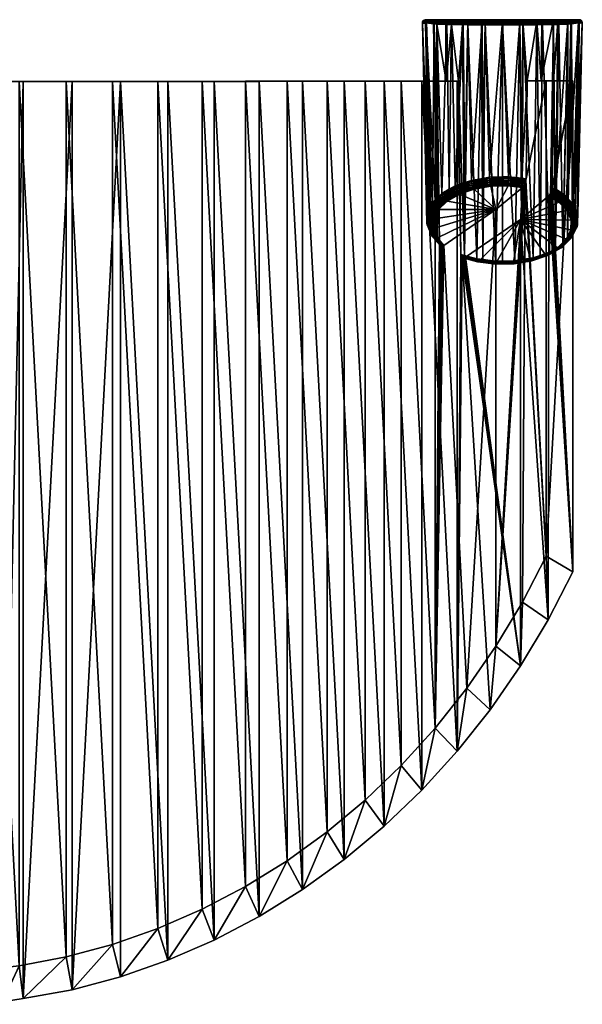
# Model space of a CAD drawing. Extents: x -0.181 to 0.325, y -0.171 to 0.005.
# Tile 256 of 256: x 0.24 to 0.325, y -0.15 to -0.001. Entities that reach past the tile are written whole.
import ezdxf

# ---------------------------------------------------------------- set-up
doc = ezdxf.new("R2010")
doc.units = 0
doc.layers.add('mesh', color=7, linetype='CONTINUOUS')

msp = doc.modelspace()

# ---------------------------------------------------------------- meshes
at = {"layer": 'mesh'}
mesh = msp.add_polyface(dxfattribs=at)
corners = [(0.30486, -0.01015, -0.20759), (0.29806, -0.01016, -0.21201), (0.29259, -0.01017, -0.21767), (0.30114, -0.01017, -0.21604), (0.30649, -0.01016, -0.20967), (0.29544, -0.01018, -0.22195), (0.28682, -0.01018, -0.22288), (0.28942, -0.01018, -0.22738), (0.28077, -0.01018, -0.22761), (0.28312, -0.01019, -0.23231), (0.27447, -0.01019, -0.23183), (0.27654, -0.0102, -0.23671), (0.26794, -0.0102, -0.23553), (0.26974, -0.01021, -0.24057), (0.26123, -0.0102, -0.23869), (0.26274, -0.01021, -0.24386), (0.25435, -0.01021, -0.24129), (0.25556, -0.01021, -0.24658), (0.24734, -0.01021, -0.24333), (0.24826, -0.01022, -0.2487), (0.24023, -0.01021, -0.24479), (0.24084, -0.01022, -0.25023), (0.23306, -0.01021, -0.24567), (0.23336, -0.01022, -0.25115), (0.22585, -0.01021, -0.24597), (0.22585, -0.01022, -0.25145), (0.21864, -0.01021, -0.24567), (0.21833, -0.01022, -0.25115), (0.21147, -0.01021, -0.24479), (0.21085, -0.01022, -0.25023), (0.20436, -0.01021, -0.24333), (0.20344, -0.01022, -0.2487), (0.19735, -0.01021, -0.24129), (0.19613, -0.01021, -0.24658), (0.30128, -0.00137, -0.20327), (0.30197, -0.03103, -0.18327), (0.30194, -0.03171, -0.18427), (0.30176, -0.0013, -0.19957), (0.302, -0.0301, -0.18188), (0.30172, -0.00144, -0.20699), (0.30183, -0.00136, -0.20787), (0.30125, -0.00138, -0.20344), (0.30186, -0.00121, -0.19902), (0.30128, -0.0012, -0.20344), (0.30192, -0.00107, -0.19903), (0.30187, -0.00117, -0.20786), (0.30137, -0.00105, -0.20344), (0.30203, -0.00096, -0.19906), (0.30197, -0.00101, -0.20783), (0.3015, -0.00093, -0.20344), (0.30213, -0.0009, -0.20779), (0.30167, -0.00087, -0.20344), (0.30217, -0.00089, -0.1991), (0.30235, -0.03268, -0.18571), (0.30236, -0.02939, -0.18082)]
mesh.append_faces([[corners[k] for k in face] for face in [(0, 1, 2, 2), (2, 3, 4, 4), (2, 5, 3, 3), (6, 5, 2, 2), (6, 7, 5, 5), (8, 7, 6, 6), (8, 9, 7, 7), (10, 9, 8, 8), (10, 11, 9, 9), (12, 11, 10, 10), (12, 13, 11, 11), (14, 13, 12, 12), (14, 15, 13, 13), (16, 15, 14, 14), (16, 17, 15, 15), (18, 17, 16, 16), (18, 19, 17, 17), (20, 19, 18, 18), (20, 21, 19, 19), (22, 21, 20, 20), (22, 23, 21, 21), (24, 23, 22, 22), (24, 25, 23, 23), (26, 25, 24, 24), (26, 27, 25, 25), (28, 27, 26, 26), (28, 29, 27, 27), (30, 29, 28, 28), (30, 31, 29, 29), (32, 31, 30, 30), (32, 33, 31, 31), (34, 35, 36, 36), (37, 35, 34, 34), (37, 38, 35, 35), (39, 40, 41, 41), (41, 37, 34, 34), (42, 37, 41, 41), (41, 43, 42, 42), (41, 40, 43, 43), (42, 43, 44, 44), (40, 45, 43, 43), (43, 46, 44, 44), (43, 45, 46, 46), (44, 46, 47, 47), (45, 48, 46, 46), (46, 49, 47, 47), (46, 48, 49, 49), (48, 50, 49, 49), (49, 51, 52, 52), (49, 50, 51, 51), (41, 53, 39, 39), (34, 36, 41, 41), (42, 54, 37, 37)]])
mesh = msp.add_polyface(dxfattribs=at)
corners = [(0.30319, -0.01015, -0.20591), (0.30347, -0.01015, -0.20555), (0.30384, -0.03462, -0.18858), (0.30486, -0.01015, -0.20759), (0.29259, -0.01017, -0.21767), (0.30649, -0.01016, -0.20967), (0.29806, -0.01016, -0.21201), (0.3034, -0.00143, -0.21168), (0.30343, -0.00153, -0.21167), (0.3048, -0.00157, -0.21345), (0.30292, -0.00151, -0.21045), (0.3056, -0.00137, -0.21456), (0.3034, -0.00132, -0.21168), (0.30561, -0.00148, -0.21455), (0.3056, -0.00126, -0.21456), (0.30347, -0.03422, -0.188), (0.30172, -0.00144, -0.20699), (0.30235, -0.03268, -0.18571), (0.3026, -0.03327, -0.18659), (0.30176, -0.0013, -0.19957), (0.30236, -0.02939, -0.18082), (0.302, -0.0301, -0.18188), (0.30302, -0.00123, -0.19617), (0.30349, -0.02785, -0.17855), (0.30277, -0.02855, -0.17959), (0.30183, -0.00136, -0.20787), (0.30344, -0.00115, -0.19522), (0.30186, -0.00121, -0.19902), (0.30351, -0.00103, -0.19526), (0.30565, -0.0011, -0.19237), (0.30192, -0.00107, -0.19903), (0.30342, -0.00122, -0.21167), (0.30187, -0.00117, -0.20786), (0.30563, -0.00115, -0.21453), (0.30203, -0.00096, -0.19906), (0.30351, -0.00104, -0.21162), (0.30197, -0.00101, -0.20783), (0.30366, -0.00091, -0.19534), (0.30574, -0.00096, -0.19246), (0.30573, -0.00098, -0.21443), (0.30217, -0.00089, -0.1991), (0.3015, -0.00093, -0.20344), (0.30365, -0.00091, -0.21154), (0.30213, -0.0009, -0.20779), (0.30377, -0.00087, -0.19541), (0.30383, -0.00087, -0.21144), (0.30232, -0.00087, -0.20774), (0.30167, -0.00087, -0.20344), (0.30232, -0.00087, -0.19914), (0.30125, -0.00138, -0.20344), (0.30194, -0.03171, -0.18427), (0.3042, -0.02716, -0.17753), (0.30493, -0.00118, -0.19325)]
mesh.append_faces([[corners[k] for k in face] for face in [(0, 1, 2, 2), (3, 1, 0, 0), (3, 4, 5, 5), (0, 6, 3, 3), (7, 8, 9, 9), (7, 10, 8, 8), (7, 11, 12, 12), (13, 11, 7, 7), (11, 14, 12, 12), (15, 2, 1, 1), (8, 3, 9, 9), (8, 1, 3, 3), (10, 1, 8, 8), (10, 15, 1, 1), (16, 17, 18, 18), (19, 20, 21, 21), (22, 23, 24, 24), (25, 10, 7, 7), (26, 22, 27, 27), (7, 12, 25, 25), (26, 28, 29, 29), (26, 30, 28, 28), (27, 30, 26, 26), (25, 31, 32, 32), (12, 31, 25, 25), (12, 14, 31, 31), (14, 33, 31, 31), (30, 34, 28, 28), (32, 35, 36, 36), (31, 35, 32, 32), (31, 33, 35, 35), (28, 37, 38, 38), (28, 34, 37, 37), (33, 39, 35, 35), (34, 40, 37, 37), (34, 41, 40, 40), (36, 42, 43, 43), (35, 42, 36, 36), (35, 39, 42, 42), (37, 40, 44, 44), (45, 43, 42, 42), (46, 43, 45, 45), (46, 47, 43, 43), (48, 40, 47, 47), (48, 44, 40, 40), (25, 15, 10, 10), (25, 18, 15, 15), (16, 18, 25, 25), (49, 50, 17, 17), (27, 24, 20, 20), (22, 24, 27, 27), (26, 23, 22, 22), (26, 51, 23, 23), (52, 51, 26, 26)]])
mesh = msp.add_polyface(dxfattribs=at)
corners = [(0.3081, -0.00129, -0.21649), (0.30811, -0.00117, -0.21646), (0.3056, -0.00126, -0.21456), (0.31071, -0.00119, -0.21755), (0.31071, -0.0013, -0.21758), (0.31335, -0.00119, -0.2179), (0.31077, -0.00092, -0.21732), (0.31335, -0.00088, -0.21755), (0.3108, -0.00088, -0.21721), (0.31335, -0.00092, -0.21766), (0.31083, -0.00087, -0.2171), (0.31335, -0.00087, -0.21743), (0.32286, -0.00087, -0.21144), (0.30232, -0.00087, -0.20774), (0.30383, -0.00087, -0.21144), (0.31836, -0.00087, -0.21606), (0.30834, -0.00087, -0.21606), (0.30344, -0.00115, -0.19522), (0.30565, -0.0011, -0.19237), (0.30493, -0.00118, -0.19325), (0.30814, -0.00107, -0.19047), (0.31073, -0.00105, -0.18941), (0.31027, -0.0011, -0.18956), (0.3074, -0.00113, -0.191), (0.31077, -0.00094, -0.18953), (0.31335, -0.00097, -0.18914), (0.3082, -0.00095, -0.19058), (0.30574, -0.00096, -0.19246), (0.30351, -0.00103, -0.19526), (0.30563, -0.00115, -0.21453), (0.30814, -0.00107, -0.21641), (0.31073, -0.00108, -0.21749), (0.31335, -0.00108, -0.21784), (0.30573, -0.00098, -0.21443), (0.31081, -0.00088, -0.18968), (0.31335, -0.00089, -0.18929), (0.30828, -0.00088, -0.19072), (0.30586, -0.00088, -0.19258), (0.30366, -0.00091, -0.19534), (0.30823, -0.00092, -0.21625), (0.30377, -0.00087, -0.19541), (0.30587, -0.00088, -0.21429), (0.30365, -0.00091, -0.21154), (0.30834, -0.00087, -0.19082), (0.31083, -0.00087, -0.18979), (0.31335, -0.00087, -0.1894), (0.32495, -0.00087, -0.20344), (0.30167, -0.00087, -0.20344), (0.32293, -0.00087, -0.19541), (0.30232, -0.00087, -0.19914), (0.31836, -0.00087, -0.19082), (0.31588, -0.00087, -0.18973)]
mesh.append_faces([[corners[k] for k in face] for face in [(0, 1, 2, 2), (0, 3, 1, 1), (4, 3, 0, 0), (4, 5, 3, 3), (6, 7, 8, 8), (9, 7, 6, 6), (10, 8, 11, 11), (12, 13, 14, 14), (10, 15, 16, 16), (17, 18, 19, 19), (20, 21, 22, 22), (20, 23, 18, 18), (21, 24, 25, 25), (21, 26, 24, 24), (20, 26, 21, 21), (20, 27, 26, 26), (18, 27, 20, 20), (18, 28, 27, 27), (2, 1, 29, 29), (1, 30, 29, 29), (1, 31, 30, 30), (3, 31, 1, 1), (3, 32, 31, 31), (5, 32, 3, 3), (29, 30, 33, 33), (24, 34, 35, 35), (24, 36, 34, 34), (26, 36, 24, 24), (26, 37, 36, 36), (27, 37, 26, 26), (27, 38, 37, 37), (30, 39, 33, 33), (30, 6, 39, 39), (31, 6, 30, 30), (31, 9, 6, 6), (32, 9, 31, 31), (38, 40, 37, 37), (33, 41, 42, 42), (33, 39, 41, 41), (6, 8, 39, 39), (10, 39, 8, 8), (16, 39, 10, 10), (16, 41, 39, 39), (14, 42, 41, 41), (43, 36, 37, 37), (43, 34, 36, 36), (44, 34, 43, 43), (44, 45, 34, 34), (13, 46, 47, 47), (48, 40, 49, 49), (15, 41, 16, 16), (41, 12, 14, 14), (50, 43, 37, 37), (51, 44, 43, 43)]])
mesh = msp.add_polyface(dxfattribs=at)
corners = [(0.31599, -0.0013, -0.21758), (0.31598, -0.00119, -0.21755), (0.31335, -0.00131, -0.21793), (0.31859, -0.00117, -0.21646), (0.3186, -0.00129, -0.21649), (0.31335, -0.00119, -0.2179), (0.31592, -0.00092, -0.21732), (0.31589, -0.00088, -0.21721), (0.31335, -0.00092, -0.21766), (0.31335, -0.00088, -0.21755), (0.31335, -0.00087, -0.21743), (0.31586, -0.00087, -0.2171), (0.3108, -0.00088, -0.21721), (0.31836, -0.00087, -0.21606), (0.30232, -0.00087, -0.19914), (0.32495, -0.00087, -0.20344), (0.32438, -0.00087, -0.19914), (0.30232, -0.00087, -0.20774), (0.32438, -0.00087, -0.20774), (0.32286, -0.00087, -0.21144), (0.31083, -0.00087, -0.2171), (0.31856, -0.00107, -0.19047), (0.31643, -0.0011, -0.18956), (0.31597, -0.0011, -0.18938), (0.31594, -0.00097, -0.18948), (0.31335, -0.00097, -0.18914), (0.31335, -0.00109, -0.18903), (0.31073, -0.00105, -0.18941), (0.32107, -0.00115, -0.21453), (0.31849, -0.00095, -0.19058), (0.31597, -0.00108, -0.21749), (0.31856, -0.00107, -0.21641), (0.31335, -0.00108, -0.21784), (0.31591, -0.00089, -0.18963), (0.31335, -0.00089, -0.18929), (0.31077, -0.00094, -0.18953), (0.31847, -0.00092, -0.21625), (0.32097, -0.00098, -0.21443), (0.31841, -0.00088, -0.19072), (0.31588, -0.00087, -0.18973), (0.31335, -0.00087, -0.1894), (0.31081, -0.00088, -0.18968), (0.31836, -0.00087, -0.19082), (0.32084, -0.00088, -0.19258), (0.30167, -0.00087, -0.20344), (0.30586, -0.00088, -0.19258), (0.32293, -0.00087, -0.19541), (0.30377, -0.00087, -0.19541), (0.30587, -0.00088, -0.21429), (0.32083, -0.00088, -0.21429), (0.30834, -0.00087, -0.19082), (0.31083, -0.00087, -0.18979)]
mesh.append_faces([[corners[k] for k in face] for face in [(0, 1, 2, 2), (0, 3, 1, 1), (4, 3, 0, 0), (2, 1, 5, 5), (6, 7, 8, 8), (8, 7, 9, 9), (10, 9, 11, 11), (10, 12, 9, 9), (11, 7, 13, 13), (11, 9, 7, 7), (14, 15, 16, 16), (17, 18, 15, 15), (19, 18, 17, 17), (20, 11, 13, 13), (10, 11, 20, 20), (21, 22, 23, 23), (23, 24, 21, 21), (23, 25, 24, 24), (26, 25, 23, 23), (26, 27, 25, 25), (4, 28, 3, 3), (21, 24, 29, 29), (1, 30, 5, 5), (1, 31, 30, 30), (3, 31, 1, 1), (3, 28, 31, 31), (5, 30, 32, 32), (24, 33, 29, 29), (24, 34, 33, 33), (25, 34, 24, 24), (25, 35, 34, 34), (30, 6, 32, 32), (30, 36, 6, 6), (31, 36, 30, 30), (31, 37, 36, 36), (29, 33, 38, 38), (32, 6, 8, 8), (6, 36, 7, 7), (33, 39, 38, 38), (33, 40, 39, 39), (34, 40, 33, 33), (34, 41, 40, 40), (42, 38, 39, 39), (42, 43, 38, 38), (13, 7, 36, 36), (14, 44, 15, 15), (45, 46, 43, 43), (46, 14, 16, 16), (45, 47, 46, 46), (48, 49, 19, 19), (13, 49, 48, 48), (42, 45, 43, 43), (39, 50, 42, 42), (40, 51, 39, 39)]])
mesh = msp.add_polyface(dxfattribs=at)
corners = [(0.30708, -0.0364, -0.19123), (0.30669, -0.01016, -0.20943), (0.30649, -0.01016, -0.20967), (0.30486, -0.01015, -0.20759), (0.30868, -0.02541, -0.17447), (0.30867, -0.02518, -0.17458), (0.3104, -0.02488, -0.17415), (0.30766, -0.02552, -0.17509), (0.30624, -0.02624, -0.1757), (0.30872, -0.02566, -0.17441), (0.31142, -0.02494, -0.17378), (0.31142, -0.02471, -0.17389), (0.31144, -0.02519, -0.17373), (0.31147, -0.02545, -0.17375), (0.30879, -0.02591, -0.17442), (0.3115, -0.02569, -0.17383), (0.30729, -0.00161, -0.21579), (0.30811, -0.00152, -0.21647), (0.30561, -0.00148, -0.21455), (0.30563, -0.00159, -0.21453), (0.3048, -0.00157, -0.21345), (0.3034, -0.00143, -0.21168), (0.31071, -0.00154, -0.21755), (0.31073, -0.00165, -0.2175), (0.31335, -0.00155, -0.2179), (0.3102, -0.00164, -0.21728), (0.30813, -0.00163, -0.21643), (0.30809, -0.0014, -0.21649), (0.3056, -0.00137, -0.21456), (0.31071, -0.00142, -0.21758), (0.31335, -0.00143, -0.21793), (0.3081, -0.00129, -0.21649), (0.3056, -0.00126, -0.21456), (0.31071, -0.0013, -0.21758), (0.31335, -0.00131, -0.21793), (0.31335, -0.00119, -0.2179), (0.3104, -0.03718, -0.19239), (0.30949, -0.03707, -0.19222), (0.30764, -0.03656, -0.19146), (0.30493, -0.00118, -0.19325), (0.3053, -0.02653, -0.17659), (0.3042, -0.02716, -0.17753), (0.3074, -0.00113, -0.191), (0.30621, -0.02601, -0.17582), (0.31027, -0.0011, -0.18956), (0.30565, -0.0011, -0.19237), (0.30814, -0.00107, -0.19047), (0.31073, -0.00105, -0.18941), (0.31335, -0.00109, -0.18903)]
mesh.append_faces([[corners[k] for k in face] for face in [(0, 1, 2, 2), (2, 1, 3, 3), (4, 5, 6, 6), (4, 7, 5, 5), (4, 8, 7, 7), (9, 8, 4, 4), (10, 6, 11, 11), (10, 4, 6, 6), (12, 4, 10, 10), (12, 9, 4, 4), (13, 9, 12, 12), (13, 14, 9, 9), (15, 14, 13, 13), (16, 17, 18, 18), (18, 19, 16, 16), (18, 20, 19, 19), (21, 20, 18, 18), (22, 23, 24, 24), (22, 25, 23, 23), (17, 25, 22, 22), (17, 26, 25, 25), (16, 26, 17, 17), (18, 27, 28, 28), (17, 27, 18, 18), (17, 29, 27, 27), (22, 29, 17, 17), (22, 30, 29, 29), (24, 30, 22, 22), (28, 31, 32, 32), (27, 31, 28, 28), (27, 33, 31, 31), (29, 33, 27, 27), (29, 34, 33, 33), (30, 34, 29, 29), (34, 35, 33, 33), (25, 36, 23, 23), (26, 37, 25, 25), (16, 38, 26, 26), (16, 1, 38, 38), (19, 1, 16, 16), (19, 3, 1, 1), (20, 3, 19, 19), (39, 40, 41, 41), (42, 7, 43, 43), (44, 6, 5, 5), (45, 40, 39, 39), (45, 43, 40, 40), (42, 43, 45, 45), (46, 7, 42, 42), (46, 5, 7, 7), (44, 5, 46, 46), (47, 6, 44, 44), (47, 11, 6, 6), (48, 11, 47, 47)]])
mesh = msp.add_polyface(dxfattribs=at)
corners = [(0.31924, -0.01012, -0.18506), (0.31999, -0.01011, -0.17777), (0.3171, -0.01012, -0.18391), (0.32401, -0.01011, -0.18035), (0.32107, -0.01012, -0.1866), (0.32329, -0.00143, -0.21168), (0.32109, -0.00148, -0.21455), (0.32189, -0.00157, -0.21345), (0.32327, -0.00153, -0.21167), (0.32378, -0.00151, -0.21045), (0.31859, -0.00152, -0.21647), (0.31599, -0.00154, -0.21755), (0.3165, -0.00164, -0.21728), (0.32107, -0.00159, -0.21453), (0.31941, -0.00161, -0.21579), (0.31857, -0.00163, -0.21643), (0.31597, -0.00165, -0.2175), (0.31335, -0.00165, -0.21784), (0.31335, -0.00155, -0.2179), (0.31073, -0.00165, -0.2175), (0.31599, -0.00142, -0.21758), (0.3186, -0.0014, -0.21649), (0.3211, -0.00137, -0.21456), (0.3233, -0.00132, -0.21168), (0.31335, -0.00143, -0.21793), (0.31599, -0.0013, -0.21758), (0.3186, -0.00129, -0.21649), (0.3211, -0.00126, -0.21456), (0.31335, -0.00131, -0.21793), (0.3232, -0.03421, -0.18798), (0.32249, -0.0349, -0.18901), (0.3214, -0.03553, -0.18994), (0.32493, -0.0013, -0.19957), (0.32544, -0.00129, -0.20344), (0.32542, -0.00137, -0.20327), (0.32487, -0.00136, -0.20787), (0.32497, -0.00144, -0.20699), (0.32328, -0.00122, -0.21167), (0.32483, -0.00117, -0.20786), (0.31597, -0.0011, -0.18938), (0.31429, -0.02464, -0.17379), (0.31335, -0.00109, -0.18903), (0.31643, -0.0011, -0.18956), (0.31631, -0.02487, -0.17413), (0.31856, -0.00107, -0.19047), (0.3193, -0.00113, -0.191), (0.32105, -0.0011, -0.19237), (0.32176, -0.00118, -0.19325), (0.32326, -0.00115, -0.19522), (0.32141, -0.02652, -0.17658), (0.32368, -0.00123, -0.19617), (0.32321, -0.02785, -0.17854), (0.32434, -0.02938, -0.18082), (0.32484, -0.00121, -0.19902), (0.32473, -0.03103, -0.18326), (0.3247, -0.03194, -0.18461), (0.32434, -0.03268, -0.18571), (0.32394, -0.0335, -0.18692)]
mesh.append_faces([[corners[k] for k in face] for face in [(0, 1, 2, 2), (0, 3, 1, 1), (4, 3, 0, 0), (5, 6, 7, 7), (5, 8, 9, 9), (7, 8, 5, 5), (10, 11, 12, 12), (6, 13, 7, 7), (6, 14, 13, 13), (10, 14, 6, 6), (10, 15, 14, 14), (12, 15, 10, 10), (11, 16, 12, 12), (11, 17, 16, 16), (18, 17, 11, 11), (18, 19, 17, 17), (11, 20, 18, 18), (11, 21, 20, 20), (10, 21, 11, 11), (10, 22, 21, 21), (6, 22, 10, 10), (6, 23, 22, 22), (5, 23, 6, 6), (18, 20, 24, 24), (20, 25, 24, 24), (20, 26, 25, 25), (21, 26, 20, 20), (21, 27, 26, 26), (22, 27, 21, 21), (24, 25, 28, 28), (8, 29, 9, 9), (7, 30, 8, 8), (13, 31, 7, 7), (32, 33, 34, 34), (35, 36, 33, 33), (5, 9, 35, 35), (5, 35, 23, 23), (23, 37, 22, 22), (35, 38, 23, 23), (39, 40, 41, 41), (42, 43, 39, 39), (44, 2, 42, 42), (44, 0, 2, 2), (45, 0, 44, 44), (46, 0, 45, 45), (46, 4, 0, 0), (47, 4, 46, 46), (48, 49, 47, 47), (50, 51, 48, 48), (32, 52, 53, 53), (33, 54, 34, 34), (36, 55, 33, 33), (35, 56, 36, 36), (9, 57, 35, 35)]])
mesh = msp.add_polyface(dxfattribs=at)
corners = [(0.31999, -0.01011, -0.17777), (0.31694, -0.02494, -0.17423), (0.3171, -0.01012, -0.18391), (0.31142, -0.02494, -0.17378), (0.31142, -0.02471, -0.17389), (0.31335, -0.02466, -0.17382), (0.31429, -0.02487, -0.17368), (0.31429, -0.02464, -0.17379), (0.31631, -0.02487, -0.17413), (0.31682, -0.02556, -0.17405), (0.31426, -0.02538, -0.17365), (0.31428, -0.02513, -0.17363), (0.31678, -0.02566, -0.17407), (0.31144, -0.02519, -0.17373), (0.31147, -0.02545, -0.17375), (0.31425, -0.02563, -0.17373), (0.3115, -0.02569, -0.17383), (0.31423, -0.02584, -0.17387), (0.31154, -0.02591, -0.17397), (0.31073, -0.00165, -0.2175), (0.31232, -0.03742, -0.19274), (0.31335, -0.00165, -0.21784), (0.31643, -0.0011, -0.18956), (0.32176, -0.00118, -0.19325), (0.32141, -0.02652, -0.17658), (0.32107, -0.01012, -0.1866), (0.32493, -0.0013, -0.19957), (0.32542, -0.00137, -0.20327), (0.32434, -0.02938, -0.18082), (0.32475, -0.03032, -0.18221), (0.32473, -0.03103, -0.18326), (0.32497, -0.00144, -0.20699), (0.32434, -0.03268, -0.18571), (0.3247, -0.03194, -0.18461), (0.32378, -0.00151, -0.21045), (0.3232, -0.03421, -0.18798), (0.32394, -0.0335, -0.18692), (0.31941, -0.00161, -0.21579), (0.32047, -0.03606, -0.19072), (0.32107, -0.00159, -0.21453), (0.31857, -0.00163, -0.21643), (0.31904, -0.03654, -0.19144), (0.3165, -0.00164, -0.21728), (0.31799, -0.0369, -0.19196), (0.31597, -0.00165, -0.2175), (0.31629, -0.03718, -0.19238), (0.31521, -0.03736, -0.19265), (0.31335, -0.0374, -0.19271), (0.31692, -0.02513, -0.17413), (0.32401, -0.01011, -0.18035), (0.32088, -0.02643, -0.17599), (0.32086, -0.02654, -0.17595), (0.3209, -0.02624, -0.17608), (0.31686, -0.02542, -0.17406), (0.31673, -0.02578, -0.17409), (0.31656, -0.02606, -0.17422), (0.31335, -0.00109, -0.18903), (0.31597, -0.0011, -0.18938), (0.32326, -0.00115, -0.19522), (0.3227, -0.02732, -0.17776), (0.32321, -0.02785, -0.17854), (0.32368, -0.00123, -0.19617), (0.32484, -0.00121, -0.19902), (0.32407, -0.02875, -0.17988), (0.32544, -0.00129, -0.20344), (0.32487, -0.00136, -0.20787)]
mesh.append_faces([[corners[k] for k in face] for face in [(0, 1, 2, 2), (3, 4, 5, 5), (6, 7, 8, 8), (9, 10, 11, 11), (12, 10, 9, 9), (6, 5, 7, 7), (6, 3, 5, 5), (11, 3, 6, 6), (11, 13, 3, 3), (10, 13, 11, 11), (10, 14, 13, 13), (15, 14, 10, 10), (15, 16, 14, 14), (17, 16, 15, 15), (17, 18, 16, 16), (19, 20, 21, 21), (2, 1, 8, 8), (22, 2, 8, 8), (23, 24, 25, 25), (26, 27, 28, 28), (27, 29, 28, 28), (27, 30, 29, 29), (31, 32, 33, 33), (34, 35, 36, 36), (37, 38, 39, 39), (40, 41, 37, 37), (42, 43, 40, 40), (44, 45, 42, 42), (21, 46, 44, 44), (20, 47, 21, 21), (0, 48, 1, 1), (49, 50, 51, 51), (49, 52, 50, 50), (25, 52, 49, 49), (11, 48, 53, 53), (6, 48, 11, 11), (8, 48, 6, 6), (1, 48, 8, 8), (9, 11, 53, 53), (54, 10, 12, 12), (54, 15, 10, 10), (55, 17, 15, 15), (24, 52, 25, 25), (56, 5, 4, 4), (56, 7, 5, 5), (57, 8, 7, 7), (58, 59, 24, 24), (58, 60, 59, 59), (61, 62, 60, 60), (62, 63, 60, 60), (62, 28, 63, 63), (64, 33, 30, 30), (65, 36, 32, 32)]])
mesh = msp.add_polyface(dxfattribs=at)
corners = [(0.32105, -0.0011, -0.19237), (0.3193, -0.00113, -0.191), (0.31856, -0.00107, -0.19047), (0.32326, -0.00115, -0.19522), (0.32176, -0.00118, -0.19325), (0.32484, -0.00121, -0.19902), (0.32368, -0.00123, -0.19617), (0.32493, -0.0013, -0.19957), (0.32544, -0.00129, -0.20344), (0.3211, -0.00137, -0.21456), (0.32328, -0.00122, -0.21167), (0.3211, -0.00126, -0.21456), (0.3233, -0.00132, -0.21168), (0.32483, -0.00117, -0.20786), (0.32487, -0.00136, -0.20787), (0.32538, -0.00112, -0.20344), (0.32477, -0.00107, -0.19903), (0.32319, -0.00103, -0.19526), (0.32107, -0.00115, -0.21453), (0.3186, -0.00129, -0.21649), (0.32096, -0.00096, -0.19246), (0.31849, -0.00095, -0.19058), (0.32319, -0.00104, -0.21162), (0.32472, -0.00101, -0.20783), (0.32527, -0.00099, -0.20344), (0.32467, -0.00096, -0.19906), (0.32097, -0.00098, -0.21443), (0.31856, -0.00107, -0.21641), (0.32304, -0.00091, -0.19534), (0.32304, -0.00091, -0.21154), (0.32457, -0.0009, -0.20779), (0.32512, -0.0009, -0.20344), (0.32453, -0.00089, -0.1991), (0.32084, -0.00088, -0.19258), (0.31841, -0.00088, -0.19072), (0.32083, -0.00088, -0.21429), (0.31847, -0.00092, -0.21625), (0.32293, -0.00087, -0.19541), (0.32438, -0.00087, -0.19914), (0.32495, -0.00087, -0.20344), (0.32438, -0.00087, -0.20774), (0.32286, -0.00087, -0.21144), (0.31836, -0.00087, -0.21606)]
mesh.append_faces([[corners[k] for k in face] for face in [(0, 1, 2, 2), (3, 4, 0, 0), (5, 6, 3, 3), (7, 5, 8, 8), (9, 10, 11, 11), (12, 13, 10, 10), (14, 15, 13, 13), (8, 15, 14, 14), (8, 16, 15, 15), (5, 16, 8, 8), (5, 17, 16, 16), (3, 17, 5, 5), (3, 0, 17, 17), (11, 18, 19, 19), (11, 10, 18, 18), (0, 20, 17, 17), (0, 21, 20, 20), (2, 21, 0, 0), (10, 22, 18, 18), (10, 23, 22, 22), (13, 23, 10, 10), (13, 24, 23, 23), (15, 24, 13, 13), (15, 25, 24, 24), (16, 25, 15, 15), (16, 17, 25, 25), (18, 26, 27, 27), (18, 22, 26, 26), (17, 28, 25, 25), (17, 20, 28, 28), (22, 29, 26, 26), (22, 30, 29, 29), (23, 30, 22, 22), (23, 31, 30, 30), (24, 31, 23, 23), (24, 32, 31, 31), (25, 32, 24, 24), (25, 28, 32, 32), (20, 33, 28, 28), (20, 34, 33, 33), (21, 34, 20, 20), (26, 35, 36, 36), (26, 29, 35, 35), (28, 37, 32, 32), (28, 33, 37, 37), (38, 32, 37, 37), (38, 31, 32, 32), (39, 31, 38, 38), (39, 30, 31, 31), (40, 30, 39, 39), (40, 29, 30, 30), (41, 29, 40, 40), (41, 35, 29, 29), (42, 36, 35, 35)]])
mesh = msp.add_polyface(dxfattribs=at)
corners = [(0.30114, -0.01017, -0.21604), (0.3065, -0.11157, -0.14128), (0.30649, -0.01016, -0.20967), (0.31238, -0.0296, -0.17939), (0.30369, -0.02958, -0.17936), (0.305, -0.02831, -0.17748), (0.30299, -0.031, -0.18146), (0.30908, -0.0265, -0.17479), (0.31159, -0.02608, -0.17416), (0.30683, -0.02726, -0.17592), (0.30294, -0.03246, -0.18363), (0.30354, -0.03389, -0.18575), (0.30624, -0.02624, -0.1757), (0.30621, -0.02601, -0.17582), (0.30766, -0.02552, -0.17509), (0.30423, -0.02738, -0.1774), (0.3042, -0.02716, -0.17753), (0.3053, -0.02653, -0.17659), (0.30349, -0.02785, -0.17855), (0.30432, -0.02762, -0.17732), (0.30281, -0.02877, -0.17946), (0.30444, -0.02784, -0.17729), (0.3029, -0.02899, -0.17936), (0.30461, -0.02804, -0.1773), (0.30305, -0.02919, -0.1793), (0.3048, -0.0282, -0.17737), (0.30324, -0.02937, -0.17928), (0.30346, -0.0295, -0.1793), (0.3063, -0.02648, -0.17564), (0.3064, -0.02672, -0.17563), (0.30653, -0.02694, -0.17567), (0.30667, -0.02712, -0.17577), (0.30872, -0.02566, -0.17441), (0.30879, -0.02591, -0.17442), (0.30887, -0.02614, -0.17449), (0.30897, -0.02634, -0.17462), (0.3115, -0.02569, -0.17383), (0.31154, -0.02591, -0.17397), (0.30669, -0.01016, -0.20943), (0.30708, -0.0364, -0.19123), (0.30764, -0.03656, -0.19146), (0.3102, -0.00164, -0.21728), (0.30949, -0.03707, -0.19222), (0.3104, -0.03718, -0.19239), (0.30813, -0.00163, -0.21643), (0.31608, -0.03109, -0.1816), (0.30983, -0.03736, -0.19089), (0.30777, -0.0368, -0.19006), (0.30447, -0.03504, -0.18746), (0.3033, -0.03391, -0.18584), (0.30307, -0.03388, -0.18596), (0.30436, -0.03508, -0.18758), (0.30425, -0.03511, -0.18771), (0.3041, -0.03509, -0.18791), (0.30395, -0.03499, -0.18818), (0.30273, -0.03365, -0.18627), (0.30347, -0.03422, -0.188), (0.30386, -0.03481, -0.18841), (0.30384, -0.03462, -0.18858)]
mesh.append_faces([[corners[k] for k in face] for face in [(0, 1, 2, 2), (3, 4, 5, 5), (3, 6, 4, 4), (3, 7, 8, 8), (3, 9, 7, 7), (5, 9, 3, 3), (3, 10, 6, 6), (3, 11, 10, 10), (12, 13, 14, 14), (15, 16, 17, 17), (15, 18, 16, 16), (19, 20, 15, 15), (21, 22, 19, 19), (23, 24, 21, 21), (25, 26, 23, 23), (5, 27, 25, 25), (5, 4, 27, 27), (12, 17, 13, 13), (12, 15, 17, 17), (28, 15, 12, 12), (28, 19, 15, 15), (29, 19, 28, 28), (29, 21, 19, 19), (30, 21, 29, 29), (30, 23, 21, 21), (31, 23, 30, 30), (31, 25, 23, 23), (9, 25, 31, 31), (9, 5, 25, 25), (32, 28, 12, 12), (33, 28, 32, 32), (33, 29, 28, 28), (34, 29, 33, 33), (34, 30, 29, 29), (35, 30, 34, 34), (35, 31, 30, 30), (7, 31, 35, 35), (7, 9, 31, 31), (36, 34, 33, 33), (37, 34, 36, 36), (37, 35, 34, 34), (8, 35, 37, 37), (8, 7, 35, 35), (38, 39, 40, 40), (41, 42, 43, 43), (44, 40, 42, 42), (45, 46, 47, 47), (48, 11, 3, 3), (48, 49, 11, 11), (50, 51, 52, 52), (48, 51, 49, 49), (53, 50, 52, 52), (54, 55, 53, 53), (56, 57, 58, 58)]])
mesh = msp.add_polyface(dxfattribs=at)
corners = [(0.31999, -0.08203, -0.12926), (0.31999, -0.01011, -0.17777), (0.32401, -0.01011, -0.18035), (0.31238, -0.0296, -0.17939), (0.31421, -0.02601, -0.17406), (0.3164, -0.02625, -0.17441), (0.31159, -0.02608, -0.17416), (0.31154, -0.02591, -0.17397), (0.31423, -0.02584, -0.17387), (0.31073, -0.00165, -0.2175), (0.3104, -0.03718, -0.19239), (0.31232, -0.03742, -0.19274), (0.32189, -0.00157, -0.21345), (0.3214, -0.03553, -0.18994), (0.32249, -0.0349, -0.18901), (0.32107, -0.00159, -0.21453), (0.32047, -0.03606, -0.19072), (0.31941, -0.00161, -0.21579), (0.31904, -0.03654, -0.19144), (0.31857, -0.00163, -0.21643), (0.31799, -0.0369, -0.19196), (0.3165, -0.00164, -0.21728), (0.31629, -0.03718, -0.19238), (0.31597, -0.00165, -0.2175), (0.31521, -0.03736, -0.19265), (0.31335, -0.00165, -0.21784), (0.31335, -0.0374, -0.19271), (0.31608, -0.03109, -0.1816), (0.32037, -0.0275, -0.17627), (0.32189, -0.02846, -0.17769), (0.32376, -0.0312, -0.18175), (0.32371, -0.03267, -0.18394), (0.32313, -0.02976, -0.17962), (0.31985, -0.03644, -0.18952), (0.31759, -0.0372, -0.19065), (0.3217, -0.03538, -0.18796), (0.32301, -0.0341, -0.18606), (0.32246, -0.0351, -0.18884), (0.3227, -0.02732, -0.17776), (0.32088, -0.02643, -0.17599), (0.32141, -0.02652, -0.17658), (0.32267, -0.02754, -0.17763), (0.32321, -0.02785, -0.17854), (0.32209, -0.02835, -0.17759), (0.32229, -0.02819, -0.17753), (0.32337, -0.02968, -0.17956), (0.32246, -0.02799, -0.17751), (0.32359, -0.02955, -0.17955), (0.32259, -0.02777, -0.17755), (0.32379, -0.02938, -0.17958), (0.3232, -0.03421, -0.18798), (0.32238, -0.03527, -0.18866), (0.3239, -0.0337, -0.18677), (0.32226, -0.03538, -0.18847), (0.32381, -0.03388, -0.1866), (0.32209, -0.03544, -0.18828), (0.32366, -0.03401, -0.18644), (0.3219, -0.03544, -0.1881), (0.32347, -0.0341, -0.18629), (0.32325, -0.03413, -0.18616), (0.32038, -0.03641, -0.19036), (0.32028, -0.03651, -0.19014), (0.31692, -0.02513, -0.17413), (0.31656, -0.02606, -0.17422), (0.31425, -0.02563, -0.17373), (0.31673, -0.02578, -0.17409), (0.32046, -0.0274, -0.17616), (0.32063, -0.02716, -0.17599), (0.32074, -0.02692, -0.17594), (0.32086, -0.02654, -0.17595), (0.32079, -0.02677, -0.17592), (0.3209, -0.02624, -0.17608)]
mesh.append_faces([[corners[k] for k in face] for face in [(0, 1, 2, 2), (3, 4, 5, 5), (3, 6, 4, 4), (4, 7, 8, 8), (4, 6, 7, 7), (9, 10, 11, 11), (12, 13, 14, 14), (15, 16, 13, 13), (17, 18, 16, 16), (19, 20, 18, 18), (21, 22, 20, 20), (23, 24, 22, 22), (25, 26, 24, 24), (27, 28, 29, 29), (27, 30, 31, 31), (27, 32, 30, 30), (29, 32, 27, 27), (33, 34, 27, 27), (27, 35, 33, 33), (27, 36, 35, 35), (31, 36, 27, 27), (37, 14, 13, 13), (38, 39, 40, 40), (38, 41, 39, 39), (42, 41, 38, 38), (43, 32, 29, 29), (44, 45, 43, 43), (46, 47, 44, 44), (48, 49, 46, 46), (37, 50, 14, 14), (51, 52, 37, 37), (53, 54, 51, 51), (55, 56, 53, 53), (57, 58, 55, 55), (35, 59, 57, 57), (35, 36, 59, 59), (60, 51, 37, 37), (61, 53, 51, 51), (0, 62, 1, 1), (63, 64, 65, 65), (63, 4, 8, 8), (5, 4, 63, 63), (66, 29, 28, 28), (66, 43, 29, 29), (43, 66, 44, 44), (44, 67, 46, 46), (66, 67, 44, 44), (46, 68, 48, 48), (67, 68, 46, 46), (41, 69, 39, 39), (48, 69, 41, 41), (48, 70, 69, 69), (68, 70, 48, 48), (40, 39, 71, 71)]])
mesh = msp.add_polyface(dxfattribs=at)
corners = [(0.32327, -0.00153, -0.21167), (0.32249, -0.0349, -0.18901), (0.3232, -0.03421, -0.18798), (0.3239, -0.0337, -0.18677), (0.32394, -0.0335, -0.18692), (0.32467, -0.03215, -0.18446), (0.3247, -0.03194, -0.18461), (0.32434, -0.03268, -0.18571), (0.32471, -0.03053, -0.18207), (0.32475, -0.03032, -0.18221), (0.32473, -0.03103, -0.18326), (0.32403, -0.02896, -0.17974), (0.32407, -0.02875, -0.17988), (0.32434, -0.02938, -0.18082), (0.32209, -0.02835, -0.17759), (0.32337, -0.02968, -0.17956), (0.32313, -0.02976, -0.17962), (0.32229, -0.02819, -0.17753), (0.32359, -0.02955, -0.17955), (0.32246, -0.02799, -0.17751), (0.32379, -0.02938, -0.17958), (0.32259, -0.02777, -0.17755), (0.32394, -0.02918, -0.17964), (0.32267, -0.02754, -0.17763), (0.32321, -0.02785, -0.17854), (0.32376, -0.0312, -0.18175), (0.32401, -0.03115, -0.18175), (0.32425, -0.03106, -0.18178), (0.32445, -0.03091, -0.18185), (0.32461, -0.03074, -0.18195), (0.32371, -0.03267, -0.18394), (0.32397, -0.03267, -0.18399), (0.3242, -0.0326, -0.18407), (0.32441, -0.03249, -0.18419), (0.32457, -0.03234, -0.18432), (0.32301, -0.0341, -0.18606), (0.32325, -0.03413, -0.18616), (0.32347, -0.0341, -0.18629), (0.32366, -0.03401, -0.18644), (0.32381, -0.03388, -0.1866), (0.32246, -0.0351, -0.18884), (0.32238, -0.03527, -0.18866), (0.32226, -0.03538, -0.18847), (0.32209, -0.03544, -0.18828), (0.3219, -0.03544, -0.1881)]
mesh.append_faces([[corners[k] for k in face] for face in [(0, 1, 2, 2), (3, 4, 2, 2), (5, 6, 7, 7), (8, 9, 10, 10), (11, 12, 13, 13), (14, 15, 16, 16), (17, 18, 15, 15), (19, 20, 18, 18), (21, 22, 20, 20), (23, 22, 21, 21), (23, 11, 22, 22), (24, 11, 23, 23), (24, 12, 11, 11), (15, 25, 16, 16), (15, 26, 25, 25), (18, 26, 15, 15), (18, 27, 26, 26), (20, 27, 18, 18), (20, 28, 27, 27), (22, 28, 20, 20), (22, 29, 28, 28), (11, 29, 22, 22), (11, 8, 29, 29), (13, 8, 11, 11), (13, 9, 8, 8), (26, 30, 25, 25), (26, 31, 30, 30), (27, 31, 26, 26), (27, 32, 31, 31), (28, 32, 27, 27), (28, 33, 32, 32), (29, 33, 28, 28), (29, 34, 33, 33), (8, 34, 29, 29), (8, 5, 34, 34), (10, 5, 8, 8), (10, 6, 5, 5), (31, 35, 30, 30), (31, 36, 35, 35), (32, 36, 31, 31), (32, 37, 36, 36), (33, 37, 32, 32), (33, 38, 37, 37), (34, 38, 33, 33), (34, 39, 38, 38), (5, 39, 34, 34), (5, 3, 39, 39), (7, 3, 5, 5), (7, 4, 3, 3), (40, 3, 2, 2), (41, 39, 3, 3), (42, 38, 39, 39), (43, 37, 38, 38), (44, 36, 37, 37)]])
mesh = msp.add_polyface(dxfattribs=at)
corners = [(0.20436, -0.01021, -0.24333), (0.20436, -0.14271, -0.15396), (0.19735, -0.14082, -0.15319), (0.21147, -0.01021, -0.24479), (0.21147, -0.14406, -0.15451), (0.21864, -0.01021, -0.24567), (0.21864, -0.14487, -0.15484), (0.22585, -0.01021, -0.24597), (0.22585, -0.14515, -0.15495), (0.23306, -0.14487, -0.15484), (0.23306, -0.01021, -0.24567), (0.24023, -0.14406, -0.15451), (0.24023, -0.01021, -0.24479), (0.24734, -0.14271, -0.15396), (0.24734, -0.01021, -0.24333), (0.25435, -0.14082, -0.15319), (0.25435, -0.01021, -0.24129), (0.26123, -0.13841, -0.15221), (0.26123, -0.0102, -0.23869), (0.26794, -0.13548, -0.15102), (0.26794, -0.0102, -0.23553), (0.27447, -0.13206, -0.14963), (0.27447, -0.01019, -0.23183), (0.28077, -0.12815, -0.14803), (0.20344, -0.01022, -0.2487), (0.19613, -0.14571, -0.15518), (0.20344, -0.14768, -0.15599), (0.21396, -0.14951, -0.15673), (0.21085, -0.01022, -0.25023), (0.21085, -0.14909, -0.15656), (0.22585, -0.14987, -0.15726), (0.21833, -0.01022, -0.25115), (0.23773, -0.14951, -0.15673), (0.23336, -0.01022, -0.25115), (0.24083, -0.14898, -0.15651), (0.24084, -0.01022, -0.25023), (0.24826, -0.14768, -0.15599), (0.24826, -0.01022, -0.2487), (0.27654, -0.0102, -0.23671), (0.27654, -0.13658, -0.15147), (0.28312, -0.13251, -0.14981), (0.26974, -0.01021, -0.24057), (0.26974, -0.14015, -0.15292), (0.26274, -0.01021, -0.24386), (0.26274, -0.1432, -0.15416), (0.25556, -0.01021, -0.24658), (0.25556, -0.14571, -0.15518), (0.3065, -0.11157, -0.14128), (0.30319, -0.10807, -0.13986), (0.30798, -0.10205, -0.13741), (0.30114, -0.11745, -0.14368), (0.29806, -0.11372, -0.14216), (0.29544, -0.12292, -0.1459), (0.29259, -0.11896, -0.14429), (0.28942, -0.12795, -0.14795), (0.28682, -0.12378, -0.14625)]
mesh.append_faces([[corners[k] for k in face] for face in [(0, 1, 2, 2), (3, 4, 1, 1), (5, 6, 4, 4), (7, 8, 6, 6), (7, 9, 8, 8), (10, 11, 9, 9), (12, 13, 11, 11), (14, 15, 13, 13), (16, 17, 15, 15), (18, 19, 17, 17), (20, 21, 19, 19), (22, 23, 21, 21), (24, 25, 26, 26), (27, 28, 29, 29), (30, 31, 27, 27), (32, 33, 30, 30), (34, 35, 32, 32), (36, 37, 34, 34), (38, 39, 40, 40), (41, 42, 39, 39), (43, 44, 42, 42), (45, 46, 44, 44), (27, 32, 30, 30), (47, 48, 49, 49), (50, 48, 47, 47), (50, 51, 48, 48), (52, 51, 50, 50), (52, 53, 51, 51), (54, 53, 52, 52), (54, 55, 53, 53), (40, 55, 54, 54), (40, 23, 55, 55), (39, 23, 40, 40), (39, 21, 23, 23), (42, 21, 39, 39), (42, 19, 21, 21), (44, 19, 42, 42), (44, 17, 19, 19), (46, 17, 44, 44), (46, 15, 17, 17), (36, 15, 46, 46), (36, 13, 15, 15), (34, 13, 36, 36), (34, 11, 13, 13), (32, 11, 34, 34), (32, 9, 11, 11), (27, 9, 32, 32), (4, 26, 1, 1), (4, 29, 26, 26), (6, 29, 4, 4), (6, 27, 29, 29), (8, 27, 6, 6), (8, 9, 27, 27)]])
mesh = msp.add_polyface(dxfattribs=at)
corners = [(0.21147, -0.01021, -0.24479), (0.20436, -0.14271, -0.15396), (0.20436, -0.01021, -0.24333), (0.21864, -0.01021, -0.24567), (0.21147, -0.14406, -0.15451), (0.22585, -0.01021, -0.24597), (0.21864, -0.14487, -0.15484), (0.23306, -0.01021, -0.24567), (0.23306, -0.14487, -0.15484), (0.24023, -0.01021, -0.24479), (0.24023, -0.14406, -0.15451), (0.24734, -0.01021, -0.24333), (0.24734, -0.14271, -0.15396), (0.25435, -0.01021, -0.24129), (0.25435, -0.14082, -0.15319), (0.26123, -0.0102, -0.23869), (0.26123, -0.13841, -0.15221), (0.26794, -0.0102, -0.23553), (0.26794, -0.13548, -0.15102), (0.27447, -0.01019, -0.23183), (0.27447, -0.13206, -0.14963), (0.28077, -0.01018, -0.22761), (0.28077, -0.12815, -0.14803), (0.28682, -0.12378, -0.14625), (0.28682, -0.01018, -0.22288), (0.29259, -0.11896, -0.14429), (0.29259, -0.01017, -0.21767), (0.29806, -0.11372, -0.14216), (0.29806, -0.01016, -0.21201), (0.30319, -0.10807, -0.13986), (0.30319, -0.01015, -0.20591), (0.30384, -0.03462, -0.18858), (0.20344, -0.14768, -0.15599), (0.21085, -0.14909, -0.15656), (0.21085, -0.01022, -0.25023), (0.20344, -0.01022, -0.2487), (0.21396, -0.14951, -0.15673), (0.21833, -0.01022, -0.25115), (0.22585, -0.14987, -0.15726), (0.22585, -0.01022, -0.25145), (0.23336, -0.01022, -0.25115), (0.23773, -0.14951, -0.15673), (0.24084, -0.01022, -0.25023), (0.24083, -0.14898, -0.15651), (0.24826, -0.01022, -0.2487), (0.24826, -0.14768, -0.15599), (0.25556, -0.01021, -0.24658), (0.30114, -0.01017, -0.21604), (0.30114, -0.11745, -0.14368), (0.3065, -0.11157, -0.14128), (0.29544, -0.01018, -0.22195), (0.29544, -0.12292, -0.1459), (0.28942, -0.01018, -0.22738), (0.28942, -0.12795, -0.14795), (0.28312, -0.01019, -0.23231), (0.28312, -0.13251, -0.14981), (0.27654, -0.0102, -0.23671), (0.26974, -0.01021, -0.24057), (0.27654, -0.13658, -0.15147), (0.26274, -0.01021, -0.24386), (0.26974, -0.14015, -0.15292), (0.26274, -0.1432, -0.15416), (0.25556, -0.14571, -0.15518), (0.30708, -0.0364, -0.19123), (0.30649, -0.01016, -0.20967), (0.30436, -0.03508, -0.18758), (0.30447, -0.03504, -0.18746), (0.30425, -0.03511, -0.18771), (0.3041, -0.03509, -0.18791), (0.30395, -0.03499, -0.18818), (0.30386, -0.03481, -0.18841), (0.30798, -0.10205, -0.13741), (0.31238, -0.0296, -0.17939), (0.30711, -0.0366, -0.19106), (0.30718, -0.03675, -0.19087), (0.30724, -0.03682, -0.19075), (0.30764, -0.03656, -0.19146), (0.30954, -0.03741, -0.19184), (0.30735, -0.03689, -0.19055), (0.30959, -0.03749, -0.1916)]
mesh.append_faces([[corners[k] for k in face] for face in [(0, 1, 2, 2), (3, 4, 0, 0), (5, 6, 3, 3), (7, 8, 5, 5), (9, 10, 7, 7), (11, 12, 9, 9), (13, 14, 11, 11), (15, 16, 13, 13), (17, 18, 15, 15), (19, 20, 17, 17), (21, 22, 19, 19), (21, 23, 22, 22), (24, 23, 21, 21), (24, 25, 23, 23), (26, 25, 24, 24), (26, 27, 25, 25), (28, 27, 26, 26), (28, 29, 27, 27), (30, 31, 29, 29), (32, 33, 34, 34), (35, 32, 34, 34), (36, 37, 34, 34), (38, 39, 37, 37), (38, 40, 39, 39), (41, 42, 40, 40), (43, 44, 42, 42), (45, 46, 44, 44), (47, 48, 49, 49), (50, 48, 47, 47), (50, 51, 48, 48), (52, 51, 50, 50), (52, 53, 51, 51), (54, 53, 52, 52), (54, 55, 53, 53), (56, 55, 54, 54), (57, 58, 56, 56), (59, 60, 57, 57), (46, 61, 59, 59), (45, 62, 46, 46), (49, 63, 64, 64), (65, 66, 29, 29), (29, 67, 65, 65), (29, 68, 67, 67), (29, 69, 68, 68), (70, 69, 29, 29), (29, 31, 70, 70), (66, 71, 29, 29), (72, 71, 66, 66), (49, 73, 63, 63), (49, 74, 73, 73), (75, 74, 49, 49), (63, 73, 76, 76), (77, 74, 75, 75), (78, 79, 75, 75)]])
mesh = msp.add_polyface(dxfattribs=at)
corners = [(0.30319, -0.01015, -0.20591), (0.30319, -0.10807, -0.13986), (0.29806, -0.01016, -0.21201), (0.30281, -0.02877, -0.17946), (0.30277, -0.02855, -0.17959), (0.30349, -0.02785, -0.17855), (0.30204, -0.03032, -0.18175), (0.302, -0.0301, -0.18188), (0.30236, -0.02939, -0.18082), (0.30198, -0.03192, -0.18412), (0.30194, -0.03171, -0.18427), (0.30197, -0.03103, -0.18327), (0.30235, -0.03268, -0.18571), (0.30264, -0.03348, -0.18643), (0.3026, -0.03327, -0.18659), (0.3033, -0.03391, -0.18584), (0.30294, -0.03246, -0.18363), (0.30354, -0.03389, -0.18575), (0.30268, -0.03245, -0.18367), (0.30307, -0.03388, -0.18596), (0.30244, -0.03238, -0.18375), (0.30288, -0.03379, -0.18611), (0.30224, -0.03227, -0.18385), (0.30273, -0.03365, -0.18627), (0.30208, -0.03211, -0.18398), (0.30299, -0.031, -0.18146), (0.30274, -0.03095, -0.18144), (0.3025, -0.03085, -0.18147), (0.3023, -0.0307, -0.18153), (0.30214, -0.03052, -0.18163), (0.30369, -0.02958, -0.17936), (0.30346, -0.0295, -0.1793), (0.30324, -0.02937, -0.17928), (0.30305, -0.02919, -0.1793), (0.3029, -0.02899, -0.17936), (0.30423, -0.02738, -0.1774), (0.30432, -0.02762, -0.17732), (0.30444, -0.02784, -0.17729), (0.30461, -0.02804, -0.1773), (0.3048, -0.0282, -0.17737), (0.30436, -0.03508, -0.18758), (0.3041, -0.03509, -0.18791), (0.30395, -0.03499, -0.18818), (0.30386, -0.03481, -0.18841), (0.30347, -0.03422, -0.188)]
mesh.append_faces([[corners[k] for k in face] for face in [(0, 1, 2, 2), (3, 4, 5, 5), (6, 7, 8, 8), (9, 10, 11, 11), (12, 13, 14, 14), (15, 16, 17, 17), (15, 18, 16, 16), (19, 18, 15, 15), (19, 20, 18, 18), (21, 20, 19, 19), (21, 22, 20, 20), (23, 22, 21, 21), (23, 24, 22, 22), (13, 24, 23, 23), (13, 9, 24, 24), (12, 9, 13, 13), (12, 10, 9, 9), (18, 25, 16, 16), (18, 26, 25, 25), (20, 26, 18, 18), (20, 27, 26, 26), (22, 27, 20, 20), (22, 28, 27, 27), (24, 28, 22, 22), (24, 29, 28, 28), (9, 29, 24, 24), (9, 6, 29, 29), (11, 6, 9, 9), (11, 7, 6, 6), (26, 30, 25, 25), (26, 31, 30, 30), (27, 31, 26, 26), (27, 32, 31, 31), (28, 32, 27, 27), (28, 33, 32, 32), (29, 33, 28, 28), (29, 34, 33, 33), (6, 34, 29, 29), (6, 3, 34, 34), (8, 3, 6, 6), (8, 4, 3, 3), (35, 3, 5, 5), (36, 34, 3, 3), (37, 33, 34, 34), (38, 32, 33, 33), (39, 31, 32, 32), (15, 40, 19, 19), (41, 21, 19, 19), (41, 23, 21, 21), (42, 13, 23, 23), (43, 13, 42, 42), (14, 43, 44, 44), (14, 13, 43, 43)]])
mesh = msp.add_polyface(dxfattribs=at)
corners = [(0.31639, -0.089, -0.1321), (0.31682, -0.02556, -0.17405), (0.31999, -0.08203, -0.12926), (0.31678, -0.02566, -0.17407), (0.31238, -0.09569, -0.13482), (0.31238, -0.0296, -0.17939), (0.30798, -0.10205, -0.13741), (0.3164, -0.02625, -0.17441), (0.31608, -0.09865, -0.13602), (0.31608, -0.03109, -0.1816), (0.30777, -0.0368, -0.19006), (0.32026, -0.09168, -0.13319), (0.32037, -0.0275, -0.17627), (0.32401, -0.08442, -0.13023), (0.32401, -0.01011, -0.18035), (0.31148, -0.10529, -0.13873), (0.3065, -0.11157, -0.14128), (0.31517, -0.03777, -0.19201), (0.31793, -0.03723, -0.19158), (0.31519, -0.03769, -0.19226), (0.31513, -0.03779, -0.19176), (0.31787, -0.03732, -0.19135), (0.31509, -0.03774, -0.19151), (0.31779, -0.03735, -0.1911), (0.31505, -0.03762, -0.19128), (0.31769, -0.0373, -0.19087), (0.31233, -0.03775, -0.19235), (0.31521, -0.03755, -0.19247), (0.31232, -0.03761, -0.19256), (0.31235, -0.03783, -0.1921), (0.31237, -0.03785, -0.19184), (0.31239, -0.03779, -0.19159), (0.31241, -0.03768, -0.19136), (0.30954, -0.03741, -0.19184), (0.30959, -0.03749, -0.1916), (0.30966, -0.03751, -0.19135), (0.30974, -0.03747, -0.19111), (0.30983, -0.03736, -0.19089), (0.31686, -0.02542, -0.17406), (0.31692, -0.02513, -0.17413), (0.31673, -0.02578, -0.17409), (0.31656, -0.02606, -0.17422), (0.30724, -0.03682, -0.19075), (0.30735, -0.03689, -0.19055), (0.30756, -0.03689, -0.19028), (0.32046, -0.0274, -0.17616), (0.32063, -0.02716, -0.17599), (0.32074, -0.02692, -0.17594), (0.32079, -0.02677, -0.17592), (0.32086, -0.02654, -0.17595)]
mesh.append_faces([[corners[k] for k in face] for face in [(0, 1, 2, 2), (0, 3, 1, 1), (4, 3, 0, 0), (5, 4, 6, 6), (7, 4, 5, 5), (8, 9, 10, 10), (11, 9, 8, 8), (11, 12, 9, 9), (13, 12, 11, 11), (2, 14, 13, 13), (11, 2, 13, 13), (11, 0, 2, 2), (8, 0, 11, 11), (8, 4, 0, 0), (15, 4, 8, 8), (15, 6, 4, 4), (16, 6, 15, 15), (17, 18, 19, 19), (20, 21, 17, 17), (22, 23, 20, 20), (24, 25, 22, 22), (26, 27, 28, 28), (26, 19, 27, 27), (29, 19, 26, 26), (29, 17, 19, 19), (30, 17, 29, 29), (30, 20, 17, 17), (31, 20, 30, 30), (31, 22, 20, 20), (32, 22, 31, 31), (32, 24, 22, 22), (33, 26, 28, 28), (34, 29, 26, 26), (35, 29, 34, 34), (35, 30, 29, 29), (36, 30, 35, 35), (36, 31, 30, 30), (37, 32, 31, 31), (38, 39, 2, 2), (2, 1, 38, 38), (4, 40, 3, 3), (41, 40, 4, 4), (7, 41, 4, 4), (42, 8, 43, 43), (42, 15, 8, 8), (16, 15, 42, 42), (8, 44, 43, 43), (8, 10, 44, 44), (13, 45, 12, 12), (13, 46, 45, 45), (13, 47, 46, 46), (48, 47, 13, 13), (13, 49, 48, 48), (14, 49, 13, 13)]])
mesh = msp.add_polyface(dxfattribs=at)
corners = [(0.31608, -0.03109, -0.1816), (0.31241, -0.03768, -0.19136), (0.30983, -0.03736, -0.19089), (0.31505, -0.03762, -0.19128), (0.31759, -0.0372, -0.19065), (0.31232, -0.03761, -0.19256), (0.31232, -0.03742, -0.19274), (0.3104, -0.03718, -0.19239), (0.31521, -0.03755, -0.19247), (0.31521, -0.03736, -0.19265), (0.31335, -0.0374, -0.19271), (0.31797, -0.03709, -0.19179), (0.31799, -0.0369, -0.19196), (0.31629, -0.03718, -0.19238), (0.32045, -0.03626, -0.19055), (0.32047, -0.03606, -0.19072), (0.31904, -0.03654, -0.19144), (0.30951, -0.03726, -0.19205), (0.30949, -0.03707, -0.19222), (0.30764, -0.03656, -0.19146), (0.3214, -0.03553, -0.18994), (0.32246, -0.0351, -0.18884), (0.32038, -0.03641, -0.19036), (0.32028, -0.03651, -0.19014), (0.32238, -0.03527, -0.18866), (0.32016, -0.03655, -0.18992), (0.32226, -0.03538, -0.18847), (0.32209, -0.03544, -0.18828), (0.32001, -0.03652, -0.18971), (0.3219, -0.03544, -0.1881), (0.31985, -0.03644, -0.18952), (0.3217, -0.03538, -0.18796), (0.31793, -0.03723, -0.19158), (0.31787, -0.03732, -0.19135), (0.31779, -0.03735, -0.1911), (0.31769, -0.0373, -0.19087), (0.31519, -0.03769, -0.19226), (0.31517, -0.03777, -0.19201), (0.31513, -0.03779, -0.19176), (0.31509, -0.03774, -0.19151), (0.30954, -0.03741, -0.19184), (0.30959, -0.03749, -0.1916), (0.31233, -0.03775, -0.19235), (0.31239, -0.03779, -0.19159), (0.30974, -0.03747, -0.19111), (0.30711, -0.0366, -0.19106), (0.30718, -0.03675, -0.19087), (0.30724, -0.03682, -0.19075), (0.30735, -0.03689, -0.19055), (0.30966, -0.03751, -0.19135), (0.30756, -0.03689, -0.19028), (0.30777, -0.0368, -0.19006)]
mesh.append_faces([[corners[k] for k in face] for face in [(0, 1, 2, 2), (0, 3, 1, 1), (0, 4, 3, 3), (5, 6, 7, 7), (8, 9, 10, 10), (11, 12, 13, 13), (14, 15, 16, 16), (17, 18, 19, 19), (14, 20, 15, 15), (14, 21, 20, 20), (22, 21, 14, 14), (23, 24, 22, 22), (25, 26, 23, 23), (25, 27, 26, 26), (28, 27, 25, 25), (28, 29, 27, 27), (30, 29, 28, 28), (30, 31, 29, 29), (11, 16, 12, 12), (11, 14, 16, 16), (32, 14, 11, 11), (32, 22, 14, 14), (33, 22, 32, 32), (33, 23, 22, 22), (34, 23, 33, 33), (34, 25, 23, 23), (35, 25, 34, 34), (35, 28, 25, 25), (4, 28, 35, 35), (4, 30, 28, 28), (8, 13, 9, 9), (8, 11, 13, 13), (36, 11, 8, 8), (36, 32, 11, 11), (37, 33, 32, 32), (38, 34, 33, 33), (39, 35, 34, 34), (3, 4, 35, 35), (5, 10, 6, 6), (5, 8, 10, 10), (17, 7, 18, 18), (17, 5, 7, 7), (40, 5, 17, 17), (41, 42, 40, 40), (2, 43, 44, 44), (17, 45, 40, 40), (19, 45, 17, 17), (45, 46, 40, 40), (47, 41, 40, 40), (48, 49, 41, 41), (50, 49, 48, 48), (50, 44, 49, 49), (50, 2, 44, 44), (51, 2, 50, 50)]])

doc.saveas('drawing.dxf')
